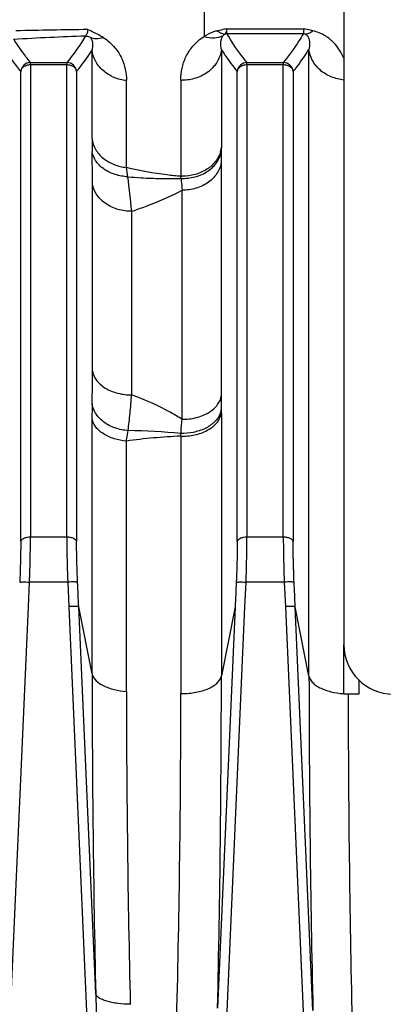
# Model space of a CAD drawing. Extents: x -1622 to 1181, y 8 to 1633.
# Tile 75 of 82: x 670 to 707, y 884 to 984. Entities that reach past the tile are written whole.
import ezdxf

# ---------------------------------------------------------------- set-up
doc = ezdxf.new("R2010")
doc.units = 0
doc.header["$LTSCALE"] = 65.395
doc.layers.get('0').update_dxf_attribs({"linetype": 'CONTINUOUS'})

msp = doc.modelspace()

# ---------------------------------------------------------------- linework, layer by layer
at = {"color": 3, "linetype": 'CONTINUOUS'}
for p, q in [((703.34, 990.71), (703.34, 920.23)), ((703.34, 915.22), (703.34, 920.22))]:
    msp.add_line(p, q, dxfattribs=at)
at = {"color": 9, "linetype": 'CONTINUOUS'}
for p, q in [((689.14, 985.57), (689.14, 982.11)), ((691.43, 982.88), (699.25, 982.88)), ((699.2, 982.38), (691.47, 982.38)), ((677.75, 971.69), (677.75, 980.72)), ((690.89, 980.78), (690.89, 970.8)), ((699.79, 917.06), (699.79, 980.79)), ((671.49, 979.46), (675.18, 979.46)), ((693.5, 979.46), (697.18, 979.46)), ((670.5, 930.73), (670.5, 978.54)), ((671.49, 979.25), (671.49, 931.21)), ((671.49, 979.25), (675.18, 979.25)), ((675.18, 931.21), (675.18, 979.25)), ((676.18, 978.54), (676.18, 930.73)), ((692.5, 930.73), (692.5, 978.54)), ((693.49, 979.25), (693.49, 931.21)), ((693.49, 979.25), (697.18, 979.25)), ((697.18, 931.21), (697.18, 979.25)), ((698.18, 978.54), (698.18, 930.73)), ((681.24, 968.78), (681.24, 977.63)), ((686.76, 977.66), (686.76, 967.89)), ((690.88, 969.36), (690.88, 945.56)), ((677.79, 948.1), (677.79, 967.17)), ((686.9, 943.17), (686.9, 966.47)), ((681.77, 964.33), (681.77, 945.65)), ((690.89, 943.81), (690.89, 917.08)), ((677.75, 917.29), (677.75, 943.28)), ((686.76, 941.46), (686.76, 915.28)), ((681.24, 915.5), (681.24, 940.96)), ((671.49, 931.21), (675.18, 931.21)), ((693.49, 931.21), (697.18, 931.21)), ((671.28, 924.11), (671.39, 926.61)), ((675.28, 926.61), (671.39, 926.61)), ((675.28, 926.61), (675.39, 924.11)), ((693.28, 924.11), (693.39, 926.61)), ((697.28, 926.61), (693.39, 926.61)), ((697.28, 926.61), (697.39, 924.11)), ((669.27, 878.23), (671.28, 924.11)), ((675.39, 924.11), (678.01, 864.42)), ((678.12, 884.72), (676.39, 924.09)), ((677.75, 917.29), (676.39, 924.09)), ((690.21, 854.06), (693.28, 924.11)), ((692.29, 924.09), (690.5, 883.27)), ((692.29, 924.09), (690.89, 917.08)), ((697.39, 924.11), (700.47, 854.06)), ((700.19, 883.03), (698.39, 924.09)), ((699.79, 917.06), (698.39, 924.09))]:
    msp.add_line(p, q, dxfattribs=at)
at = {"color": 2, "linetype": 'CONTINUOUS'}
for p, q in [((671.49, 979.25), (671.49, 979.46)), ((675.18, 979.46), (675.18, 979.25)), ((693.49, 979.25), (693.49, 979.46)), ((697.18, 979.46), (697.18, 979.25))]:
    msp.add_line(p, q, dxfattribs=at)
at = {"color": 7, "linetype": 'CONTINUOUS'}
for p, q in [((704.84, 916.66), (704.84, 915.22)), ((704.84, 915.22), (703.34, 915.22))]:
    msp.add_line(p, q, dxfattribs=at)
at = {"color": 9, "linetype": 'CONTINUOUS'}
for centre, radius, start, end in [((691.51, -115.59), 1098.49, 90.74021, 91.12121), ((690.06, 627.74), 354.65, 92.0988, 93.2748), ((686.91, 982.27), 4.61, 268.1829, 270), ((751.01, 971.78), 73.26, 180.07, 181.0682), ((897.41, 969.34), 206.53, 179.6797, 179.9949), ((491.02, 966.92), 186.77, 0.0766, 1.0701), ((221.39, 895.79), 465.61, 8.9022, 9.0199), ((576.42, 954.63), 105.8, 5.26, 7.1716), ((503.07, 948.08), 174.72, 358.9065, 0.005), ((993.27, 945.59), 302.39, 180.0063, 180.2641), ((756.76, 943.3), 79.02, 178.9501, 180.0166), ((384.76, 969.89), 303.32, 354.6725, 354.9449), ((689.23, 883.71), 57.8, 92.4515, 97.948), ((678.93, 846.36), 95.7, 85.2961, 88.513), ((2226.75, 918.51), 1549, 180.04527, 181.25013), ((-812.09, 917.54), 1502.98, 358.69356, 359.98264), ((2270.82, 918.37), 1571.03, 180.04772, 181.28883), ((2070.24, 916.7), 1389, 180.0498, 181.36272), ((-659.53, 915.72), 1346.3, 358.57513, 359.9811), ((686.91, 923.28), 8, 268.9517, 270.0001), ((703.78, 923.21), 7.95, 266.398, 266.8658), ((2203.91, 916.54), 1500.14, 180.05075, 181.31899)]:
    msp.add_arc(centre, radius, start, end, dxfattribs=at)
at = {"color": 2, "linetype": 'CONTINUOUS'}
for centre, radius, start, end in [((691.48, 981.38), 1, 90.2152, 101.3425), ((699.2, 981.38), 1, 78.6571, 89.7905), ((671.5, 978.46), 1, 90.2244, 175.2597), ((675.18, 978.46), 1, 4.7412, 89.828), ((693.5, 978.46), 1, 90.1117, 175.2568), ((697.18, 978.46), 1, 4.7414, 89.8802), ((688.21, 971.14), 2.7, 344.4107, 348.6656), ((688.25, 971.13), 2.66, 348.6666, 352.9666), ((632.97, 970.81), 57.92, 359.6906, 359.9936), ((666.26, 966.82), 20.53, 2.378, 2.9928), ((686.91, 972.83), 4.94, 268.3033, 270.0001), ((688.87, 944.51), 2.05, 337.7123, 342.2899), ((688.98, 944.48), 1.93, 342.2274, 351.6503), ((606.47, 943.81), 84.42, 359.999, 0.2585), ((639.14, 943.64), 47.67, 357.3718, 357.7017), ((686.91, 947.57), 6.11, 268.6289, 270.0003)]:
    msp.add_arc(centre, radius, start, end, dxfattribs=at)
at = {"color": 3, "linetype": 'CONTINUOUS'}
msp.add_arc((708.34, 920.23), 5, 180, 270, dxfattribs=at)
at = {"color": 2, "linetype": 'CONTINUOUS'}
for points, knots in [([(677.32, 982.8), (677.31, 982.72), (677.28, 982.57), (677.23, 982.38), (677.16, 982.24), (677.11, 982.18), (677.08, 982.16)], [0, 0, 0, 0, 0.363333, 0.645016, 0.852396, 1, 1, 1, 1]), ([(678.87, 982.01), (678.75, 982.08), (678.25, 982.37), (677.72, 982.63), (677.32, 982.8)], [0, 0, 0, 0, 0.239242, 1, 1, 1, 1]), ([(691.32, 982.44), (691.32, 982.43), (691.3, 982.4), (691.29, 982.38), (691.28, 982.36)], [0, 0, 0, 0, 0.304246, 1, 1, 1, 1]), ([(691.43, 982.88), (691.41, 982.79), (691.38, 982.64), (691.34, 982.49), (691.32, 982.44)], [0, 0, 0, 0, 0.595823, 1, 1, 1, 1]), ([(691.48, 982.38), (691.46, 982.4), (691.45, 982.45), (691.44, 982.56), (691.43, 982.7), (691.43, 982.82), (691.43, 982.88)], [0, 0, 0, 0, 0.119519, 0.325614, 0.619679, 1, 1, 1, 1]), ([(699.25, 982.88), (699.25, 982.82), (699.25, 982.7), (699.24, 982.56), (699.23, 982.45), (699.21, 982.4), (699.2, 982.38)], [0, 0, 0, 0, 0.380321, 0.674386, 0.880481, 1, 1, 1, 1]), ([(700.17, 982.69), (700.1, 982.71), (699.79, 982.77), (699.48, 982.84), (699.25, 982.88)], [0, 0, 0, 0, 0.247499, 1, 1, 1, 1]), ([(699.4, 982.36), (699.52, 982.36), (699.81, 982.42), (700.05, 982.59), (700.17, 982.69)], [0, 0, 0, 0, 0.438059, 1, 1, 1, 1]), ([(677.08, 982.16), (677.12, 982.16), (677.28, 982.15), (677.45, 982.1), (677.56, 982.03)], [0, 0, 0, 0, 0.238529, 1, 1, 1, 1]), ([(677.56, 982.03), (677.75, 981.95), (678.19, 981.87), (678.64, 981.94), (678.87, 982.01)], [0, 0, 0, 0, 0.457582, 1, 1, 1, 1]), ([(670.5, 978.54), (670.51, 978.64), (670.59, 978.84), (670.82, 979.07), (671.13, 979.21), (671.37, 979.25), (671.49, 979.25)], [0, 0, 0, 0, 0.221944, 0.462608, 0.724584, 1, 1, 1, 1]), ([(675.18, 979.25), (675.3, 979.25), (675.54, 979.21), (675.86, 979.07), (676.09, 978.84), (676.17, 978.64), (676.18, 978.54)], [0, 0, 0, 0, 0.275416, 0.537392, 0.778056, 1, 1, 1, 1]), ([(692.5, 978.54), (692.51, 978.64), (692.59, 978.84), (692.82, 979.07), (693.13, 979.21), (693.37, 979.25), (693.49, 979.25)], [0, 0, 0, 0, 0.221944, 0.462608, 0.724584, 1, 1, 1, 1]), ([(697.18, 979.25), (697.3, 979.25), (697.54, 979.21), (697.86, 979.07), (698.09, 978.84), (698.17, 978.64), (698.18, 978.54)], [0, 0, 0, 0, 0.275416, 0.537392, 0.778056, 1, 1, 1, 1]), ([(686.77, 967.67), (687.25, 967.66), (688.23, 967.76), (689.55, 968.34), (690.4, 969.17), (690.77, 969.93), (690.86, 970.31), (690.89, 970.5)], [0, 0, 0, 0, 0.264409, 0.535843, 0.784831, 0.896759, 1, 1, 1, 1]), ([(690.81, 970.41), (690.71, 970.05), (690.34, 969.34), (689.42, 968.53), (688.23, 968.01), (687.35, 967.89), (686.91, 967.89)], [0, 0, 0, 0, 0.227425, 0.470838, 0.730481, 1, 1, 1, 1]), ([(690.76, 943.73), (690.64, 943.43), (690.2, 942.82), (689.23, 942.18), (688.04, 941.8), (687.19, 941.72), (686.77, 941.73)], [0, 0, 0, 0, 0.210362, 0.460095, 0.733008, 1, 1, 1, 1]), ([(686.91, 941.46), (687.39, 941.46), (688.33, 941.56), (689.4, 941.98), (690.09, 942.46), (690.49, 942.87), (690.76, 943.32), (690.86, 943.65), (690.89, 943.81)], [0, 0, 0, 0, 0.290986, 0.560706, 0.683224, 0.796423, 0.901214, 1, 1, 1, 1])]:
    msp.add_open_spline(points, degree=3, knots=knots, dxfattribs=at)
at = {"color": 9, "linetype": 'CONTINUOUS'}
for points, knots in [([(690.5, 982.69), (690.37, 982.66), (689.89, 982.52), (689.44, 982.3), (689.14, 982.11)], [0, 0, 0, 0, 0.279965, 1, 1, 1, 1]), ([(691.43, 982.88), (691.36, 982.87), (691.05, 982.81), (690.74, 982.74), (690.5, 982.69)], [0, 0, 0, 0, 0.241864, 1, 1, 1, 1]), ([(690.5, 982.69), (690.62, 982.59), (690.86, 982.43), (691.15, 982.36), (691.28, 982.36)], [0, 0, 0, 0, 0.550432, 1, 1, 1, 1]), ([(703.34, 979.89), (703.1, 980.47), (702.55, 981.33), (701.41, 982.26), (700.62, 982.58), (700.17, 982.69)], [0, 0, 0, 0, 0.428614, 0.682083, 1, 1, 1, 1]), ([(671.49, 979.46), (671.34, 979.66), (670.74, 980.42), (670.18, 981.21), (669.81, 981.82)], [0, 0, 0, 0, 0.258785, 1, 1, 1, 1]), ([(677.08, 982.16), (676.94, 981.93), (676.37, 981), (675.71, 980.11), (675.18, 979.46)], [0, 0, 0, 0, 0.239828, 1, 1, 1, 1]), ([(677.56, 982.03), (677.64, 981.95), (677.75, 981.73), (677.83, 981.28), (677.79, 980.94), (677.75, 980.72)], [0, 0, 0, 0, 0.262103, 0.50717, 1, 1, 1, 1]), ([(678.87, 982.01), (679.32, 981.73), (680.07, 981.09), (680.79, 979.93), (681.16, 978.78), (681.24, 978.01), (681.24, 977.63)], [0, 0, 0, 0, 0.305219, 0.55455, 0.781283, 1, 1, 1, 1]), ([(686.76, 977.66), (686.76, 978.07), (686.85, 978.88), (687.25, 980.08), (687.98, 981.22), (688.71, 981.85), (689.14, 982.11)], [0, 0, 0, 0, 0.231795, 0.464888, 0.712134, 1, 1, 1, 1]), ([(689.14, 982.11), (689.47, 982.01), (690.13, 981.91), (690.77, 982.06), (691.05, 982.18)], [0, 0, 0, 0, 0.537727, 1, 1, 1, 1]), ([(690.89, 980.78), (690.84, 981.02), (690.8, 981.39), (690.88, 981.86), (690.97, 982.08), (691.05, 982.18)], [0, 0, 0, 0, 0.508205, 0.752028, 1, 1, 1, 1]), ([(691.05, 982.18), (691.06, 982.2), (691.12, 982.27), (691.21, 982.33), (691.28, 982.36)], [0, 0, 0, 0, 0.229572, 1, 1, 1, 1]), ([(693.5, 979.46), (693.3, 979.7), (692.56, 980.63), (691.9, 981.62), (691.47, 982.38)], [0, 0, 0, 0, 0.261654, 1, 1, 1, 1]), ([(699.2, 982.38), (699.06, 982.14), (698.46, 981.12), (697.75, 980.16), (697.18, 979.46)], [0, 0, 0, 0, 0.239068, 1, 1, 1, 1]), ([(699.4, 982.36), (699.47, 982.33), (699.6, 982.23), (699.8, 981.92), (699.88, 981.42), (699.84, 981), (699.79, 980.79)], [0, 0, 0, 0, 0.144607, 0.269949, 0.62732, 1, 1, 1, 1]), ([(676.18, 978.54), (676.32, 978.72), (676.88, 979.42), (677.4, 980.15), (677.75, 980.72)], [0, 0, 0, 0, 0.257945, 1, 1, 1, 1]), ([(681.24, 977.63), (680.81, 977.67), (679.96, 977.89), (678.84, 978.57), (678.04, 979.56), (677.79, 980.34), (677.75, 980.72)], [0, 0, 0, 0, 0.257685, 0.521411, 0.772422, 1, 1, 1, 1]), ([(690.89, 980.78), (690.84, 980.37), (690.56, 979.52), (689.63, 978.47), (688.35, 977.81), (687.38, 977.66), (686.91, 977.66)], [0, 0, 0, 0, 0.224222, 0.476207, 0.742653, 1, 1, 1, 1]), ([(690.89, 980.78), (691.01, 980.59), (691.51, 979.82), (692.06, 979.09), (692.5, 978.54)], [0, 0, 0, 0, 0.241717, 1, 1, 1, 1]), ([(698.18, 978.54), (698.33, 978.73), (698.9, 979.45), (699.43, 980.21), (699.79, 980.79)], [0, 0, 0, 0, 0.258234, 1, 1, 1, 1]), ([(703.34, 977.68), (702.9, 977.73), (702.02, 977.94), (700.88, 978.63), (700.08, 979.63), (699.84, 980.41), (699.79, 980.79)], [0, 0, 0, 0, 0.260987, 0.526016, 0.775745, 1, 1, 1, 1]), ([(669.36, 980.06), (669.45, 979.93), (669.81, 979.41), (670.2, 978.92), (670.5, 978.54)], [0, 0, 0, 0, 0.244582, 1, 1, 1, 1]), ([(677.75, 971.69), (677.79, 971.33), (678.05, 970.58), (678.85, 969.66), (679.97, 969.02), (680.82, 968.83), (681.24, 968.78)], [0, 0, 0, 0, 0.222159, 0.471193, 0.737391, 1, 1, 1, 1]), ([(681.39, 967.84), (680.95, 967.86), (680.3, 967.98), (679.48, 968.3), (678.93, 968.62), (678.46, 969.02), (678, 969.58), (677.81, 970.08), (677.76, 970.41)], [0, 0, 0, 0, 0.274283, 0.412892, 0.54722, 0.674161, 0.792189, 1, 1, 1, 1]), ([(686.76, 967.89), (686.3, 967.92), (684.44, 968.11), (682.6, 968.45), (681.24, 968.78)], [0, 0, 0, 0, 0.250196, 1, 1, 1, 1]), ([(690.88, 969.36), (690.84, 968.98), (690.54, 968.17), (689.61, 967.21), (688.33, 966.6), (687.37, 966.47), (686.9, 966.47)], [0, 0, 0, 0, 0.215666, 0.464604, 0.735061, 1, 1, 1, 1]), ([(681.39, 967.84), (681.84, 967.8), (682.96, 967.72), (684.75, 967.65), (686.1, 967.65), (686.77, 967.67)], [0, 0, 0, 0, 0.250305, 0.625416, 1, 1, 1, 1]), ([(686.77, 967.67), (686.78, 967.57), (686.83, 967.17), (686.87, 966.77), (686.9, 966.47)], [0, 0, 0, 0, 0.252951, 1, 1, 1, 1]), ([(681.77, 964.33), (681.31, 964.33), (680.35, 964.46), (679.07, 965.06), (678.14, 966), (677.84, 966.8), (677.79, 967.17)], [0, 0, 0, 0, 0.265122, 0.536015, 0.784942, 1, 1, 1, 1]), ([(681.77, 964.33), (682.24, 964.49), (683.99, 965.1), (685.7, 965.84), (686.9, 966.47)], [0, 0, 0, 0, 0.266451, 1, 1, 1, 1]), ([(677.79, 948.1), (677.84, 947.77), (678.07, 947.26), (678.57, 946.71), (679.28, 946.19), (680.37, 945.76), (681.31, 945.65), (681.77, 945.65)], [0, 0, 0, 0, 0.198708, 0.315406, 0.443477, 0.721646, 1, 1, 1, 1]), ([(681.41, 942.02), (681.45, 942.31), (681.52, 942.9), (681.62, 943.79), (681.7, 944.71), (681.75, 945.33), (681.77, 945.65)], [0, 0, 0, 0, 0.240059, 0.486609, 0.739887, 1, 1, 1, 1]), ([(686.9, 943.17), (686.53, 943.41), (684.89, 944.38), (683.14, 945.15), (681.77, 945.65)], [0, 0, 0, 0, 0.235674, 1, 1, 1, 1]), ([(686.9, 943.17), (687.37, 943.17), (688.31, 943.28), (689.4, 943.7), (690.11, 944.21), (690.61, 944.74), (690.84, 945.24), (690.88, 945.56)], [0, 0, 0, 0, 0.281589, 0.561152, 0.688891, 0.8046, 1, 1, 1, 1]), ([(681.41, 942.02), (680.96, 942.05), (680.29, 942.19), (679.47, 942.54), (678.92, 942.88), (678.45, 943.3), (678, 943.89), (677.81, 944.41), (677.76, 944.74)], [0, 0, 0, 0, 0.273422, 0.411732, 0.545955, 0.673021, 0.791407, 1, 1, 1, 1]), ([(681.24, 940.96), (680.82, 940.99), (680.19, 941.1), (679.41, 941.4), (678.88, 941.69), (678.43, 942.04), (677.99, 942.53), (677.79, 942.98), (677.75, 943.28)], [0, 0, 0, 0, 0.282783, 0.424035, 0.559503, 0.6858, 0.801347, 1, 1, 1, 1]), ([(681.24, 940.96), (681.25, 941.05), (681.31, 941.41), (681.36, 941.76), (681.41, 942.02)], [0, 0, 0, 0, 0.262134, 1, 1, 1, 1]), ([(670.5, 930.73), (670.5, 930.41), (670.49, 929.03), (670.45, 927.65), (670.4, 926.6)], [0, 0, 0, 0, 0.233209, 1, 1, 1, 1]), ([(670.5, 930.73), (670.53, 930.89), (670.73, 931.04), (670.98, 931.14), (671.2, 931.2), (671.38, 931.21), (671.49, 931.21)], [0, 0, 0, 0, 0.404571, 0.547236, 0.698361, 1, 1, 1, 1]), ([(671.39, 926.61), (671.41, 927.02), (671.46, 928.55), (671.49, 930.08), (671.49, 931.21)], [0, 0, 0, 0, 0.263044, 1, 1, 1, 1]), ([(675.18, 931.21), (675.3, 931.21), (675.48, 931.2), (675.7, 931.14), (675.95, 931.04), (676.15, 930.89), (676.18, 930.73)], [0, 0, 0, 0, 0.301639, 0.452764, 0.595429, 1, 1, 1, 1]), ([(675.18, 931.21), (675.18, 930.85), (675.19, 929.32), (675.24, 927.79), (675.28, 926.61)], [0, 0, 0, 0, 0.233224, 1, 1, 1, 1]), ([(676.28, 926.59), (676.26, 926.96), (676.21, 928.34), (676.18, 929.72), (676.18, 930.73)], [0, 0, 0, 0, 0.263006, 1, 1, 1, 1]), ([(692.5, 930.73), (692.5, 930.41), (692.49, 929.03), (692.45, 927.65), (692.4, 926.6)], [0, 0, 0, 0, 0.233209, 1, 1, 1, 1]), ([(692.5, 930.73), (692.53, 930.89), (692.73, 931.04), (692.98, 931.14), (693.2, 931.2), (693.38, 931.21), (693.49, 931.21)], [0, 0, 0, 0, 0.404571, 0.547236, 0.698361, 1, 1, 1, 1]), ([(693.39, 926.61), (693.41, 927.02), (693.46, 928.55), (693.49, 930.08), (693.49, 931.21)], [0, 0, 0, 0, 0.263044, 1, 1, 1, 1]), ([(697.18, 931.21), (697.3, 931.21), (697.48, 931.2), (697.7, 931.14), (697.95, 931.04), (698.15, 930.89), (698.18, 930.73)], [0, 0, 0, 0, 0.301639, 0.452764, 0.595429, 1, 1, 1, 1]), ([(697.18, 931.21), (697.18, 930.85), (697.19, 929.32), (697.24, 927.79), (697.28, 926.61)], [0, 0, 0, 0, 0.233224, 1, 1, 1, 1]), ([(698.28, 926.59), (698.26, 926.96), (698.21, 928.34), (698.18, 929.72), (698.18, 930.73)], [0, 0, 0, 0, 0.263006, 1, 1, 1, 1]), ([(670.4, 926.6), (670.41, 926.6), (670.44, 926.61), (670.5, 926.62), (670.6, 926.62), (670.73, 926.63), (670.88, 926.63), (671.1, 926.63), (671.28, 926.62), (671.39, 926.61)], [0, 0, 0, 0, 0.032317, 0.096482, 0.194812, 0.324121, 0.478887, 0.649697, 1, 1, 1, 1]), ([(676.28, 926.6), (676.27, 926.6), (676.24, 926.61), (676.17, 926.62), (676.08, 926.62), (675.95, 926.63), (675.8, 926.63), (675.57, 926.63), (675.4, 926.62), (675.28, 926.61)], [0, 0, 0, 0, 0.032317, 0.096482, 0.194812, 0.324121, 0.478887, 0.649697, 1, 1, 1, 1]), ([(692.4, 926.6), (692.41, 926.6), (692.44, 926.61), (692.5, 926.62), (692.6, 926.62), (692.73, 926.63), (692.88, 926.63), (693.1, 926.63), (693.28, 926.62), (693.39, 926.61)], [0, 0, 0, 0, 0.032317, 0.096482, 0.194812, 0.324121, 0.478887, 0.649697, 1, 1, 1, 1]), ([(698.28, 926.6), (698.27, 926.6), (698.24, 926.61), (698.17, 926.62), (698.08, 926.62), (697.95, 926.63), (697.8, 926.63), (697.57, 926.63), (697.4, 926.62), (697.28, 926.61)], [0, 0, 0, 0, 0.032317, 0.096482, 0.194812, 0.324121, 0.478887, 0.649697, 1, 1, 1, 1]), ([(677.75, 917.29), (677.86, 916.75), (678.55, 916.2), (679.41, 915.85), (680.2, 915.61), (680.82, 915.53), (681.24, 915.5)], [0, 0, 0, 0, 0.400646, 0.541413, 0.691917, 1, 1, 1, 1]), ([(686.91, 915.28), (687.38, 915.28), (688.29, 915.36), (689.38, 915.67), (690.1, 916.05), (690.5, 916.37), (690.77, 916.71), (690.86, 916.96), (690.89, 917.08)], [0, 0, 0, 0, 0.302392, 0.594394, 0.721316, 0.830457, 0.922045, 1, 1, 1, 1]), ([(699.79, 917.06), (699.84, 916.83), (700.05, 916.48), (700.46, 916.12), (700.9, 915.85), (701.43, 915.63), (702.22, 915.39), (702.85, 915.3), (703.28, 915.27)], [0, 0, 0, 0, 0.169526, 0.277004, 0.401195, 0.540205, 0.690067, 1, 1, 1, 1]), ([(685.75, 848.23), (685.08, 848.69), (683.83, 849.74), (682.14, 851.48), (680.53, 853.32), (678.47, 855.83), (676.01, 859.05), (673.13, 862.98), (670.32, 866.95), (667.56, 870.96), (664.84, 875), (661.27, 880.42), (656.9, 887.26), (651.83, 895.56), (646.93, 903.98), (643.81, 909.67), (642.29, 912.53)], [0, 0, 0, 0, 0.031233, 0.062484, 0.093737, 0.12499, 0.187494, 0.249998, 0.312502, 0.375005, 0.437507, 0.500009, 0.62501, 0.750009, 0.875006, 1, 1, 1, 1]), ([(689.14, 847.58), (688.83, 847.58), (688.21, 847.68), (687.34, 848.06), (686.54, 848.59), (685.8, 849.22), (685.11, 849.91), (684.22, 850.9), (683.18, 852.2), (682, 853.82), (680.87, 855.49), (679.76, 857.18), (678.31, 859.46), (676.55, 862.34), (674.49, 865.83), (672.45, 869.34), (669.78, 874.05), (666.51, 879.96), (662.67, 887.1), (658.93, 894.27), (656.51, 899.09), (655.31, 901.5)], [0, 0, 0, 0, 0.014327, 0.028896, 0.043752, 0.058837, 0.074082, 0.089454, 0.120417, 0.151578, 0.182859, 0.214215, 0.245624, 0.308532, 0.371503, 0.434498, 0.49749, 0.623405, 0.749162, 0.874707, 1, 1, 1, 1]), ([(678.12, 884.72), (678.15, 883.78), (678.22, 881.9), (678.29, 879.56), (678.34, 877.68), (678.37, 876.27), (678.39, 874.86), (678.42, 873.45), (678.43, 872.05), (678.45, 870.64), (678.45, 869.47), (678.45, 868.54), (678.45, 867.84), (678.44, 867.15), (678.43, 866.57), (678.43, 866.11), (678.42, 865.77), (678.41, 865.43), (678.39, 865.09), (678.38, 864.76), (678.36, 864.49), (678.34, 864.28), (678.33, 864.13), (678.31, 863.99), (678.29, 863.89), (678.27, 863.81), (678.26, 863.76), (678.23, 863.71), (678.19, 863.73), (678.17, 863.76), (678.15, 863.8), (678.13, 863.87), (678.1, 863.98), (678.07, 864.12), (678.04, 864.27), (678.02, 864.37), (678.01, 864.42)], [0, 0, 0, 0, 0.129266, 0.258684, 0.323424, 0.388168, 0.452903, 0.51761, 0.582265, 0.646834, 0.711261, 0.743392, 0.775443, 0.807383, 0.839161, 0.854964, 0.870685, 0.886299, 0.901763, 0.917002, 0.931875, 0.939084, 0.946059, 0.952671, 0.958591, 0.961159, 0.963308, 0.965904, 0.966947, 0.968518, 0.970645, 0.973206, 0.979131, 0.985764, 0.992763, 1, 1, 1, 1]), ([(681.63, 883.67), (681.21, 883.68), (680.59, 883.72), (679.79, 883.84), (679.26, 883.97), (678.82, 884.13), (678.47, 884.3), (678.24, 884.49), (678.14, 884.64), (678.12, 884.72)], [0, 0, 0, 0, 0.332295, 0.491384, 0.636348, 0.761055, 0.862567, 0.940561, 1, 1, 1, 1])]:
    msp.add_open_spline(points, degree=3, knots=knots, dxfattribs=at)
for points in [[(676.39, 924.09), (676.35, 924.93), (676.32, 925.76), (676.28, 926.6)], [(692.4, 926.6), (692.36, 925.76), (692.32, 924.93), (692.29, 924.09)], [(698.39, 924.09), (698.35, 924.93), (698.32, 925.76), (698.28, 926.6)]]:
    msp.add_open_spline(points, degree=3, dxfattribs=at)
at = {"color": 6, "linetype": 'CONTINUOUS'}
for points in [[(676.39, 924.09), (676.38, 924.1), (676.35, 924.11), (676.28, 924.12), (676.18, 924.12), (676.06, 924.12), (675.92, 924.13), (675.69, 924.12), (675.52, 924.12), (675.39, 924.11)], [(698.39, 924.09), (698.38, 924.1), (698.35, 924.11), (698.28, 924.12), (698.18, 924.12), (698.06, 924.12), (697.92, 924.13), (697.69, 924.12), (697.52, 924.12), (697.39, 924.11)]]:
    msp.add_open_spline(points, degree=3, knots=[0, 0, 0, 0, 0.035333, 0.1024, 0.199746, 0.32428, 0.471855, 0.637489, 1, 1, 1, 1], dxfattribs=at)

doc.saveas('drawing.dxf')
